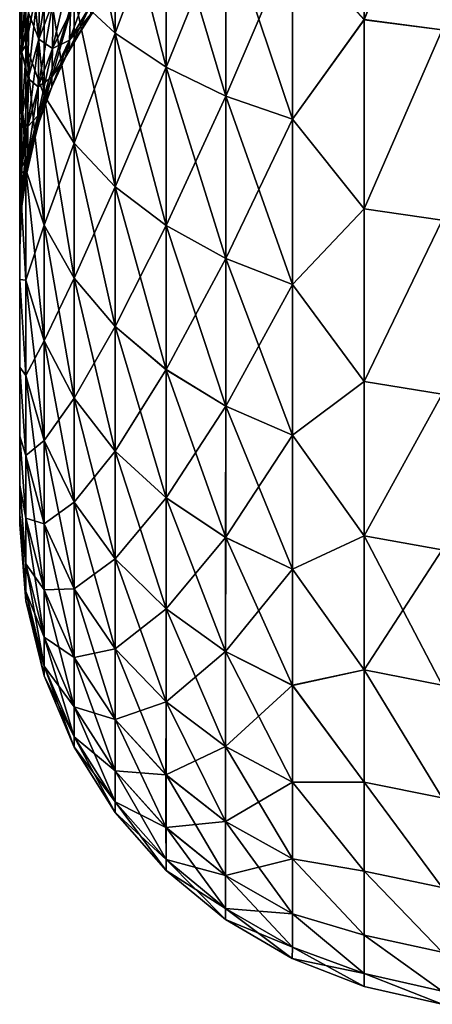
# Model space of a CAD drawing. Header units: metres. Extents: x -2 to 85, y -75 to 96.
# Tile 29 of 256: x 13.05 to 13.247, y -70.99 to -70.52. Entities that reach past the tile are written whole.
import ezdxf

# ---------------------------------------------------------------- set-up
doc = ezdxf.new("R2010")
doc.units = ezdxf.units.M
doc.layers.add('solid_20204500', color=7, linetype='CONTINUOUS')

msp = doc.modelspace()

# ---------------------------------------------------------------- linework, layer by layer
at = {"layer": 'solid_20204500'}
for points in [[(13.180093, -70.481789, 2.837395), (13.214355, -70.519615, 2.830092), (13.214346, -70.422592, 2.883661)], [(13.214346, -70.422592, 2.883661), (13.214355, -70.519615, 2.830092), (13.251474, -70.426804, 2.8911)], [(13.214343, -70.519585, -2.830107), (13.251473, -70.426804, -2.8911), (13.251466, -70.524361, -2.837182)], [(13.214355, -70.519615, 2.830092), (13.251467, -70.524361, 2.837182), (13.251474, -70.426804, 2.8911)], [(13.095547, -70.526016, -2.725551), (13.075982, -70.507668, -2.700299), (13.075972, -70.431175, -2.749971)], [(13.095534, -70.446823, -2.776989), (13.095547, -70.526016, -2.725551), (13.075972, -70.431175, -2.749971)], [(13.075978, -70.50766, 2.700294), (13.095541, -70.526016, 2.725544), (13.095529, -70.446815, 2.776983)], [(13.095529, -70.446815, 2.776983), (13.095541, -70.526016, 2.725544), (13.119823, -70.460693, 2.800948)], [(13.119846, -70.542297, -2.747949), (13.095547, -70.526016, -2.725551), (13.095534, -70.446823, -2.776989)], [(13.119833, -70.460693, -2.800955), (13.119846, -70.542297, -2.747949), (13.095534, -70.446823, -2.776989)], [(13.095541, -70.526016, 2.725544), (13.119838, -70.54229, 2.747942), (13.119823, -70.460693, 2.800948)], [(13.119823, -70.460693, 2.800948), (13.119838, -70.54229, 2.747942), (13.148247, -70.472458, 2.821267)], [(13.148272, -70.556099, -2.766938), (13.119846, -70.542297, -2.747949), (13.119833, -70.460693, -2.800955)], [(13.148258, -70.472458, -2.821274), (13.148272, -70.556099, -2.766938), (13.119833, -70.460693, -2.800955)], [(13.052909, -70.466614, -2.643816), (13.052911, -70.53186, -2.591032), (13.05, -70.472115, -2.593934)], [(13.05, -70.472115, 2.593935), (13.052911, -70.53186, 2.59103), (13.052909, -70.466614, 2.643815)], [(13.06164, -70.555824, -2.617698), (13.052911, -70.53186, -2.591032), (13.052909, -70.466614, -2.643816)], [(13.061635, -70.487701, -2.672824), (13.06164, -70.555824, -2.617698), (13.052909, -70.466614, -2.643816)], [(13.052909, -70.466614, 2.643815), (13.052911, -70.53186, 2.59103), (13.061634, -70.487694, 2.67282)], [(13.052911, -70.53186, -2.591032), (13.05, -70.536293, -2.536668), (13.05, -70.472115, -2.593934)], [(13.05, -70.486336, -0.91136), (13.05, -70.472115, -2.593934), (13.05, -70.536293, -2.536668)], [(13.05, -70.472115, 2.593935), (13.05, -70.536293, 2.536669), (13.052911, -70.53186, 2.59103)], [(13.05, -70.531212, 0.827853), (13.05, -70.536293, 2.536669), (13.05, -70.472115, 2.593935)], [(13.05, -70.531212, 0.827853), (13.05, -70.472115, 2.593935), (13.05, -70.485825, 0.912163)], [(13.119838, -70.54229, 2.747942), (13.14826, -70.556091, 2.766931), (13.148247, -70.472458, 2.821267)], [(13.148247, -70.472458, 2.821267), (13.14826, -70.556091, 2.766931), (13.180093, -70.481789, 2.837395)], [(13.148258, -70.472458, -2.821274), (13.180108, -70.481796, -2.837402), (13.18012, -70.567047, -2.782009)], [(13.148258, -70.472458, -2.821274), (13.18012, -70.567047, -2.782009), (13.148272, -70.556099, -2.766938)], [(13.054415, -70.477364, -0.841842), (13.051106, -70.495789, -0.851507), (13.051055, -70.53511, -0.768945)], [(13.054211, -70.516342, -0.761142), (13.054415, -70.477364, -0.841842), (13.051055, -70.53511, -0.768945)], [(13.066674, -70.480217, -0.74612), (13.059437, -70.497978, -0.753507), (13.059076, -70.528938, -0.671259)], [(13.06604, -70.510872, -0.665666), (13.066674, -70.480217, -0.74612), (13.059076, -70.528938, -0.671259)], [(13.14826, -70.556091, 2.766931), (13.180104, -70.567039, 2.782003), (13.180093, -70.481789, 2.837395)], [(13.180093, -70.481789, 2.837395), (13.180104, -70.567039, 2.782003), (13.214355, -70.519615, 2.830092)], [(13.18012, -70.567047, -2.782009), (13.180108, -70.481796, -2.837402), (13.214343, -70.519585, -2.830107)], [(13.051106, -70.495789, 0.851508), (13.05, -70.531212, 0.827853), (13.05, -70.485825, 0.912163)], [(13.05, -70.486336, -0.91136), (13.05, -70.536293, -2.536668), (13.05, -70.531281, -0.827715)], [(13.051106, -70.495789, -0.851507), (13.05, -70.486336, -0.91136), (13.05, -70.531281, -0.827715)], [(13.052911, -70.53186, 2.59103), (13.061638, -70.555824, 2.617694), (13.061634, -70.487694, 2.67282)], [(13.061634, -70.487694, 2.67282), (13.061638, -70.555824, 2.617694), (13.075978, -70.50766, 2.700294)], [(13.075988, -70.578522, -2.642955), (13.06164, -70.555824, -2.617698), (13.061635, -70.487701, -2.672824)], [(13.075982, -70.507668, -2.700299), (13.075988, -70.578522, -2.642955), (13.061635, -70.487701, -2.672824)], [(13.051055, -70.53511, -0.768945), (13.051106, -70.495789, -0.851507), (13.05, -70.531281, -0.827715)], [(13.051106, -70.495789, 0.851508), (13.051055, -70.53511, 0.768946), (13.05, -70.531212, 0.827853)], [(13.05421, -70.516342, 0.761142), (13.051055, -70.53511, 0.768946), (13.051106, -70.495789, 0.851508)], [(13.074873, -70.493568, -0.660309), (13.06604, -70.510872, -0.665666), (13.065585, -70.533348, -0.582637)], [(13.074173, -70.5158, -0.579036), (13.074873, -70.493568, -0.660309), (13.065585, -70.533348, -0.582637)], [(13.059437, -70.497978, -0.753507), (13.054211, -70.516342, -0.761142), (13.054049, -70.547592, -0.677032)], [(13.059076, -70.528938, -0.671259), (13.059437, -70.497978, -0.753507), (13.054049, -70.547592, -0.677032)], [(13.05421, -70.516342, 0.761142), (13.059436, -70.497978, 0.753508), (13.059075, -70.528938, 0.67126)], [(13.059075, -70.528938, 0.67126), (13.059436, -70.497978, 0.753508), (13.066039, -70.510872, 0.665667)], [(13.084498, -70.499168, -0.575622), (13.074173, -70.5158, -0.579036), (13.073765, -70.529373, -0.495977)], [(13.083921, -70.512581, -0.494259), (13.084498, -70.499168, -0.575622), (13.073765, -70.529373, -0.495977)], [(13.06604, -70.510872, -0.665666), (13.059076, -70.528938, -0.671259), (13.058818, -70.551636, -0.586392)], [(13.065585, -70.533348, -0.582637), (13.06604, -70.510872, -0.665666), (13.058818, -70.551636, -0.586392)], [(13.059075, -70.528938, 0.67126), (13.066039, -70.510872, 0.665667), (13.065584, -70.533348, 0.582638)], [(13.061638, -70.555824, 2.617694), (13.075984, -70.578522, 2.64295), (13.075978, -70.50766, 2.700294)], [(13.065584, -70.533348, 0.582638), (13.066039, -70.510872, 0.665667), (13.074171, -70.515808, 0.579037)], [(13.083921, -70.512581, -0.494259), (13.073663, -70.53389, -0.41195), (13.088215, -70.510681, -0.41195)], [(13.083776, -70.517044, 0.41195), (13.088215, -70.510681, -0.41195), (13.073663, -70.53389, -0.41195)], [(13.075978, -70.50766, 2.700294), (13.075984, -70.578522, 2.64295), (13.095541, -70.526016, 2.725544)], [(13.095553, -70.599388, -2.666167), (13.075988, -70.578522, -2.642955), (13.075982, -70.507668, -2.700299)], [(13.095547, -70.526016, -2.725551), (13.095553, -70.599388, -2.666167), (13.075982, -70.507668, -2.700299)], [(13.054211, -70.516342, -0.761142), (13.051055, -70.53511, -0.768945), (13.051015, -70.566635, -0.682929)], [(13.054049, -70.547592, -0.677032), (13.054211, -70.516342, -0.761142), (13.051015, -70.566635, -0.682929)], [(13.054049, -70.547592, 0.677033), (13.051055, -70.53511, 0.768946), (13.05421, -70.516342, 0.761142)], [(13.054049, -70.547592, 0.677033), (13.05421, -70.516342, 0.761142), (13.059075, -70.528938, 0.67126)], [(13.074173, -70.5158, -0.579036), (13.065585, -70.533348, -0.582637), (13.065319, -70.547073, -0.497786)], [(13.073765, -70.529373, -0.495977), (13.074173, -70.5158, -0.579036), (13.065319, -70.547073, -0.497786)], [(13.065584, -70.533348, 0.582638), (13.074171, -70.515808, 0.579037), (13.073762, -70.529381, 0.495977)], [(13.083921, -70.512581, -0.494259), (13.073765, -70.529373, -0.495977), (13.073663, -70.53389, -0.41195)], [(13.073762, -70.529381, 0.495977), (13.083919, -70.512589, 0.49426), (13.083776, -70.517044, 0.41195)], [(13.073762, -70.529381, 0.495977), (13.074171, -70.515808, 0.579037), (13.083919, -70.512589, 0.49426)], [(13.071806, -70.537445, 0.41195), (13.083776, -70.517044, 0.41195), (13.073663, -70.53389, -0.41195)], [(13.073762, -70.529381, 0.495977), (13.083776, -70.517044, 0.41195), (13.071806, -70.537445, 0.41195)], [(13.180104, -70.567039, 2.782003), (13.214358, -70.609871, 2.766082), (13.214355, -70.519615, 2.830092)], [(13.18012, -70.567047, -2.782009), (13.214343, -70.519585, -2.830107), (13.214342, -70.609848, -2.766092)], [(13.214342, -70.609848, -2.766092), (13.214343, -70.519585, -2.830107), (13.251466, -70.524361, -2.837182)], [(13.214355, -70.519615, 2.830092), (13.214358, -70.609871, 2.766082), (13.251467, -70.524361, 2.837182)], [(13.075984, -70.578522, 2.64295), (13.095548, -70.59938, 2.666161), (13.095541, -70.526016, 2.725544)], [(13.095541, -70.526016, 2.725544), (13.095548, -70.59938, 2.666161), (13.119838, -70.54229, 2.747942)], [(13.119854, -70.617889, -2.686755), (13.095553, -70.599388, -2.666167), (13.095547, -70.526016, -2.725551)], [(13.119846, -70.542297, -2.747949), (13.119854, -70.617889, -2.686755), (13.095547, -70.526016, -2.725551)], [(13.214342, -70.609848, -2.766092), (13.251466, -70.524361, -2.837182), (13.251463, -70.615265, -2.77268)], [(13.214358, -70.609871, 2.766082), (13.251463, -70.615265, 2.77268), (13.251467, -70.524361, 2.837182)], [(13.059076, -70.528938, -0.671259), (13.054049, -70.547592, -0.677032), (13.053933, -70.570503, -0.590264)], [(13.058818, -70.551636, -0.586392), (13.059076, -70.528938, -0.671259), (13.053933, -70.570503, -0.590264)], [(13.054049, -70.547592, 0.677033), (13.059075, -70.528938, 0.67126), (13.058817, -70.551643, 0.586392)], [(13.058817, -70.551643, 0.586392), (13.059075, -70.528938, 0.67126), (13.065584, -70.533348, 0.582638)], [(13.073765, -70.529373, -0.495977), (13.065319, -70.547073, -0.497786), (13.065251, -70.551659, -0.41195)], [(13.073765, -70.529373, -0.495977), (13.065251, -70.551659, -0.41195), (13.073663, -70.53389, -0.41195)], [(13.065318, -70.547073, 0.497787), (13.073762, -70.529381, 0.495977), (13.071806, -70.537445, 0.41195)], [(13.065318, -70.547073, 0.497787), (13.065584, -70.533348, 0.582638), (13.073762, -70.529381, 0.495977)], [(13.05, -70.567261, 0.743092), (13.05, -70.536293, 2.536669), (13.05, -70.531212, 0.827853)], [(13.051055, -70.53511, 0.768946), (13.05, -70.567261, 0.743092), (13.05, -70.531212, 0.827853)], [(13.05, -70.531281, -0.827715), (13.05, -70.536293, -2.536668), (13.05, -70.567123, -0.743488)], [(13.051055, -70.53511, -0.768945), (13.05, -70.531281, -0.827715), (13.05, -70.567123, -0.743488)], [(13.052911, -70.53186, -2.591032), (13.05291, -70.591148, -2.531722), (13.05, -70.536293, -2.536668)], [(13.05, -70.536293, 2.536669), (13.052909, -70.591148, 2.53172), (13.052911, -70.53186, 2.59103)], [(13.051015, -70.566635, -0.682929), (13.051055, -70.53511, -0.768945), (13.05, -70.567123, -0.743488)], [(13.051055, -70.53511, 0.768946), (13.051015, -70.566635, 0.682929), (13.05, -70.567261, 0.743092)], [(13.054049, -70.547592, 0.677033), (13.051015, -70.566635, 0.682929), (13.051055, -70.53511, 0.768946)], [(13.052911, -70.53186, 2.59103), (13.052909, -70.591148, 2.53172), (13.061638, -70.555824, 2.617694)], [(13.061637, -70.617752, -2.555751), (13.05291, -70.591148, -2.531722), (13.052911, -70.53186, -2.591032)], [(13.06164, -70.555824, -2.617698), (13.061637, -70.617752, -2.555751), (13.052911, -70.53186, -2.591032)], [(13.065585, -70.533348, -0.582637), (13.058818, -70.551636, -0.586392), (13.058665, -70.565514, -0.499672)], [(13.065319, -70.547073, -0.497786), (13.065585, -70.533348, -0.582637), (13.058665, -70.565514, -0.499672)], [(13.058817, -70.551643, 0.586392), (13.065584, -70.533348, 0.582638), (13.065318, -70.547073, 0.497787)], [(13.071806, -70.537445, 0.41195), (13.073663, -70.53389, -0.41195), (13.065251, -70.551659, -0.41195)], [(13.05291, -70.591148, -2.531722), (13.05, -70.593628, -2.472528), (13.05, -70.536293, -2.536668)], [(13.05, -70.567123, -0.743488), (13.05, -70.536293, -2.536668), (13.05, -70.593628, -2.472528)], [(13.05, -70.536293, 2.536669), (13.05, -70.593628, 2.472529), (13.052909, -70.591148, 2.53172)], [(13.05, -70.567261, 0.743092), (13.05, -70.593628, 2.472529), (13.05, -70.536293, 2.536669)], [(13.06525, -70.551659, 0.41195), (13.071806, -70.537445, 0.41195), (13.065251, -70.551659, -0.41195)], [(13.06525, -70.551659, 0.41195), (13.065318, -70.547073, 0.497787), (13.071806, -70.537445, 0.41195)], [(13.095548, -70.59938, 2.666161), (13.119845, -70.617882, 2.686749), (13.119838, -70.54229, 2.747942)], [(13.119838, -70.54229, 2.747942), (13.119845, -70.617882, 2.686749), (13.14826, -70.556091, 2.766931)], [(13.14828, -70.633575, -2.70421), (13.119854, -70.617889, -2.686755), (13.119846, -70.542297, -2.747949)], [(13.148272, -70.556099, -2.766938), (13.14828, -70.633575, -2.70421), (13.119846, -70.542297, -2.747949)], [(13.054049, -70.547592, -0.677032), (13.051015, -70.566635, -0.682929), (13.050985, -70.58976, -0.594217)], [(13.053933, -70.570503, -0.590264), (13.054049, -70.547592, -0.677032), (13.050985, -70.58976, -0.594217)], [(13.053933, -70.570503, 0.590265), (13.051015, -70.566635, 0.682929), (13.054049, -70.547592, 0.677033)], [(13.053933, -70.570503, 0.590265), (13.054049, -70.547592, 0.677033), (13.058817, -70.551643, 0.586392)], [(13.058664, -70.565514, 0.499672), (13.065318, -70.547073, 0.497787), (13.06525, -70.551659, 0.41195)], [(13.058664, -70.565514, 0.499672), (13.058817, -70.551643, 0.586392), (13.065318, -70.547073, 0.497787)], [(13.065319, -70.547073, -0.497786), (13.058665, -70.565514, -0.499672), (13.059784, -70.566475, -0.41195)], [(13.065251, -70.551659, -0.41195), (13.065319, -70.547073, -0.497786), (13.059784, -70.566475, -0.41195)], [(13.058818, -70.551636, -0.586392), (13.053933, -70.570503, -0.590264), (13.053864, -70.584518, -0.501615)], [(13.058665, -70.565514, -0.499672), (13.058818, -70.551636, -0.586392), (13.053864, -70.584518, -0.501615)], [(13.053933, -70.570503, 0.590265), (13.058817, -70.551643, 0.586392), (13.058664, -70.565514, 0.499672)], [(13.058623, -70.570168, 0.41195), (13.06525, -70.551659, 0.41195), (13.059784, -70.566475, -0.41195)], [(13.058664, -70.565514, 0.499672), (13.06525, -70.551659, 0.41195), (13.058623, -70.570168, 0.41195)], [(13.06525, -70.551659, 0.41195), (13.065251, -70.551659, -0.41195), (13.059784, -70.566475, -0.41195)], [(13.052909, -70.591148, 2.53172), (13.061636, -70.617752, 2.555748), (13.061638, -70.555824, 2.617694)], [(13.061638, -70.555824, 2.617694), (13.061636, -70.617752, 2.555748), (13.075984, -70.578522, 2.64295)], [(13.075985, -70.642952, -2.578509), (13.061637, -70.617752, -2.555751), (13.06164, -70.555824, -2.617698)], [(13.075988, -70.578522, -2.642955), (13.075985, -70.642952, -2.578509), (13.06164, -70.555824, -2.617698)], [(13.119845, -70.617882, 2.686749), (13.148268, -70.633568, 2.704203), (13.14826, -70.556091, 2.766931)], [(13.14826, -70.556091, 2.766931), (13.148268, -70.633568, 2.704203), (13.180104, -70.567039, 2.782003)], [(13.148272, -70.556099, -2.766938), (13.18012, -70.567047, -2.782009), (13.180127, -70.646027, -2.718062)], [(13.148272, -70.556099, -2.766938), (13.180127, -70.646027, -2.718062), (13.14828, -70.633575, -2.70421)], [(13.051015, -70.566635, -0.682929), (13.05, -70.567123, -0.743488), (13.05, -70.59446, -0.659559)], [(13.050985, -70.58976, -0.594217), (13.051015, -70.566635, -0.682929), (13.05, -70.59446, -0.659559)], [(13.051015, -70.566635, 0.682929), (13.05, -70.594658, 0.658867), (13.05, -70.567261, 0.743092)], [(13.051015, -70.566635, 0.682929), (13.050985, -70.58976, 0.594217), (13.05, -70.594658, 0.658867)], [(13.05, -70.567123, -0.743488), (13.05, -70.593628, -2.472528), (13.05, -70.59446, -0.659559)], [(13.05, -70.594658, 0.658867), (13.05, -70.593628, 2.472529), (13.05, -70.567261, 0.743092)], [(13.053933, -70.570503, 0.590265), (13.050985, -70.58976, 0.594217), (13.051015, -70.566635, 0.682929)], [(13.058665, -70.565514, -0.499672), (13.053864, -70.584518, -0.501615), (13.053845, -70.589233, -0.41195)], [(13.058665, -70.565514, -0.499672), (13.053845, -70.589233, -0.41195), (13.059784, -70.566475, -0.41195)], [(13.058623, -70.570168, 0.41195), (13.059784, -70.566475, -0.41195), (13.053845, -70.589233, -0.41195)], [(13.053864, -70.584518, 0.501616), (13.058664, -70.565514, 0.499672), (13.058623, -70.570168, 0.41195)], [(13.053864, -70.584518, 0.501616), (13.053933, -70.570503, 0.590265), (13.058664, -70.565514, 0.499672)], [(13.148268, -70.633568, 2.704203), (13.180112, -70.646019, 2.718056), (13.180104, -70.567039, 2.782003)], [(13.180104, -70.567039, 2.782003), (13.180112, -70.646019, 2.718056), (13.214358, -70.609871, 2.766082)], [(13.180127, -70.646027, -2.718062), (13.18012, -70.567047, -2.782009), (13.214342, -70.609848, -2.766092)], [(13.053933, -70.570503, -0.590264), (13.050985, -70.58976, -0.594217), (13.050968, -70.603912, -0.503598)], [(13.053864, -70.584518, -0.501615), (13.053933, -70.570503, -0.590264), (13.050968, -70.603912, -0.503598)], [(13.053864, -70.584518, 0.501616), (13.050985, -70.58976, 0.594217), (13.053933, -70.570503, 0.590265)], [(13.052458, -70.597008, 0.41195), (13.058623, -70.570168, 0.41195), (13.053845, -70.589233, -0.41195)], [(13.053864, -70.584518, 0.501616), (13.058623, -70.570168, 0.41195), (13.052458, -70.597008, 0.41195)], [(13.061636, -70.617752, 2.555748), (13.075981, -70.642944, 2.578505), (13.075984, -70.578522, 2.64295)], [(13.075984, -70.578522, 2.64295), (13.075981, -70.642944, 2.578505), (13.095548, -70.59938, 2.666161)], [(13.095551, -70.666107, -2.599426), (13.075985, -70.642952, -2.578509), (13.075988, -70.578522, -2.642955)], [(13.095553, -70.599388, -2.666167), (13.095551, -70.666107, -2.599426), (13.075988, -70.578522, -2.642955)], [(13.053864, -70.584518, -0.501615), (13.050968, -70.603912, -0.503598), (13.050961, -70.608673, -0.41195)], [(13.053864, -70.584518, -0.501615), (13.050961, -70.608673, -0.41195), (13.053845, -70.589233, -0.41195)], [(13.053864, -70.584518, 0.501616), (13.050967, -70.603912, 0.503598), (13.050985, -70.58976, 0.594217)], [(13.053864, -70.584518, 0.501616), (13.052458, -70.597008, 0.41195), (13.050967, -70.603912, 0.503598)], [(13.050985, -70.58976, -0.594217), (13.05, -70.59446, -0.659559), (13.05, -70.613426, -0.576044)], [(13.050968, -70.603912, -0.503598), (13.050985, -70.58976, -0.594217), (13.05, -70.613426, -0.576044)], [(13.050985, -70.58976, 0.594217), (13.05, -70.613548, 0.575306), (13.05, -70.594658, 0.658867)], [(13.050985, -70.58976, 0.594217), (13.050967, -70.603912, 0.503598), (13.05, -70.613548, 0.575306)], [(13.05291, -70.591148, -2.531722), (13.052905, -70.64386, -2.46652), (13.05, -70.593628, -2.472528)], [(13.05, -70.593628, 2.472529), (13.052905, -70.64386, 2.466519), (13.052909, -70.591148, 2.53172)], [(13.052458, -70.597008, 0.41195), (13.053845, -70.589233, -0.41195), (13.050961, -70.608673, -0.41195)], [(13.061628, -70.672829, -2.487641), (13.052905, -70.64386, -2.46652), (13.05291, -70.591148, -2.531722)], [(13.052909, -70.591148, 2.53172), (13.052905, -70.64386, 2.466519), (13.061636, -70.617752, 2.555748)], [(13.061637, -70.617752, -2.555751), (13.061628, -70.672829, -2.487641), (13.05291, -70.591148, -2.531722)], [(13.052905, -70.64386, -2.46652), (13.05, -70.643669, -2.401901), (13.05, -70.593628, -2.472528)], [(13.05, -70.59446, -0.659559), (13.05, -70.593628, -2.472528), (13.05, -70.643669, -2.401901)], [(13.05, -70.593628, 2.472529), (13.05, -70.643669, 2.401902), (13.052905, -70.64386, 2.466519)], [(13.05, -70.628258, 0.41195), (13.05, -70.643669, 2.401902), (13.05, -70.593628, 2.472529)], [(13.05, -70.613548, 0.575306), (13.05, -70.593628, 2.472529), (13.05, -70.594658, 0.658867)], [(13.05, -70.624802, 0.493036), (13.05, -70.593628, 2.472529), (13.05, -70.613548, 0.575306)], [(13.05, -70.628258, 0.41195), (13.05, -70.593628, 2.472529), (13.05, -70.624802, 0.493036)], [(13.05, -70.59446, -0.659559), (13.05, -70.643669, -2.401901), (13.05, -70.613426, -0.576044)], [(13.052458, -70.597008, 0.41195), (13.050961, -70.608673, -0.41195), (13.050961, -70.608673, 0.41195)], [(13.052458, -70.597008, 0.41195), (13.050961, -70.608673, 0.41195), (13.050967, -70.603912, 0.503598)], [(13.075981, -70.642944, 2.578505), (13.095545, -70.6661, 2.599421), (13.095548, -70.59938, 2.666161)], [(13.095548, -70.59938, 2.666161), (13.095545, -70.6661, 2.599421), (13.119845, -70.617882, 2.686749)], [(13.119851, -70.686646, -2.617978), (13.095551, -70.666107, -2.599426), (13.095553, -70.599388, -2.666167)], [(13.119854, -70.617889, -2.686755), (13.119851, -70.686646, -2.617978), (13.095553, -70.599388, -2.666167)], [(13.050968, -70.603912, -0.503598), (13.05, -70.624725, -0.493541), (13.05, -70.628258, -0.41195)], [(13.050961, -70.608673, -0.41195), (13.050968, -70.603912, -0.503598), (13.05, -70.628258, -0.41195)], [(13.050968, -70.603912, -0.503598), (13.05, -70.613426, -0.576044), (13.05, -70.624725, -0.493541)], [(13.050967, -70.603912, 0.503598), (13.05, -70.624802, 0.493036), (13.05, -70.613548, 0.575306)], [(13.050967, -70.603912, 0.503598), (13.050961, -70.608673, 0.41195), (13.05, -70.624802, 0.493036)], [(13.050961, -70.608673, 0.41195), (13.050961, -70.608673, -0.41195), (13.05, -70.628258, -0.41195)], [(13.050961, -70.608673, 0.41195), (13.05, -70.628258, -0.41195), (13.05, -70.628258, 0.41195)], [(13.050961, -70.608673, 0.41195), (13.05, -70.628258, 0.41195), (13.05, -70.624802, 0.493036)], [(13.180112, -70.646019, 2.718056), (13.214362, -70.692268, 2.692465), (13.214358, -70.609871, 2.766082)], [(13.180127, -70.646027, -2.718062), (13.214342, -70.609848, -2.766092), (13.214345, -70.692253, -2.692471)], [(13.214345, -70.692253, -2.692471), (13.214342, -70.609848, -2.766092), (13.251463, -70.615265, -2.77268)], [(13.214358, -70.609871, 2.766082), (13.214362, -70.692268, 2.692465), (13.251463, -70.615265, 2.77268)], [(13.05, -70.613426, -0.576044), (13.05, -70.643669, -2.401901), (13.05, -70.624725, -0.493541)], [(13.214345, -70.692253, -2.692471), (13.251463, -70.615265, -2.77268), (13.251463, -70.69838, -2.698406)], [(13.214362, -70.692268, 2.692465), (13.251464, -70.69838, 2.698406), (13.251463, -70.615265, 2.77268)], [(13.052905, -70.64386, 2.466519), (13.061627, -70.672821, 2.487638), (13.061636, -70.617752, 2.555748)], [(13.061636, -70.617752, 2.555748), (13.061627, -70.672821, 2.487638), (13.075981, -70.642944, 2.578505)], [(13.075973, -70.700264, -2.507646), (13.061628, -70.672829, -2.487641), (13.061637, -70.617752, -2.555751)], [(13.075985, -70.642952, -2.578509), (13.075973, -70.700264, -2.507646), (13.061637, -70.617752, -2.555751)], [(13.095545, -70.6661, 2.599421), (13.119843, -70.686638, 2.617972), (13.119845, -70.617882, 2.686749)], [(13.119845, -70.617882, 2.686749), (13.119843, -70.686638, 2.617972), (13.148268, -70.633568, 2.704203)], [(13.148278, -70.704063, -2.633705), (13.119851, -70.686646, -2.617978), (13.119854, -70.617889, -2.686755)], [(13.14828, -70.633575, -2.70421), (13.148278, -70.704063, -2.633705), (13.119854, -70.617889, -2.686755)], [(13.05, -70.624725, -0.493541), (13.05, -70.643669, -2.401901), (13.05, -70.628258, -0.41195)], [(13.05, -70.628258, 0.41195), (13.05, -70.628258, -0.41195), (13.05, -70.643669, -2.401901)], [(13.05, -70.628258, 0.41195), (13.05, -70.643669, -2.401901), (13.05, -70.643669, 2.401902)], [(13.119843, -70.686638, 2.617972), (13.148266, -70.704056, 2.633699), (13.148268, -70.633568, 2.704203)], [(13.148268, -70.633568, 2.704203), (13.148266, -70.704056, 2.633699), (13.180112, -70.646019, 2.718056)], [(13.14828, -70.633575, -2.70421), (13.180126, -70.71788, -2.646187), (13.148278, -70.704063, -2.633705)], [(13.14828, -70.633575, -2.70421), (13.180127, -70.646027, -2.718062), (13.180126, -70.71788, -2.646187)], [(13.061627, -70.672821, 2.487638), (13.07597, -70.700256, 2.507642), (13.075981, -70.642944, 2.578505)], [(13.075981, -70.642944, 2.578505), (13.07597, -70.700256, 2.507642), (13.095545, -70.6661, 2.599421)], [(13.095537, -70.725479, -2.526032), (13.075973, -70.700264, -2.507646), (13.075985, -70.642952, -2.578509)], [(13.095551, -70.666107, -2.599426), (13.095537, -70.725479, -2.526032), (13.075985, -70.642952, -2.578509)], [(13.052899, -70.689491, -2.396157), (13.05, -70.685379, -2.326023), (13.05, -70.643669, -2.401901)], [(13.05, -70.643669, 2.401902), (13.05, -70.643669, -2.401901), (13.05, -70.685379, -2.326023)], [(13.052905, -70.64386, -2.46652), (13.052899, -70.689491, -2.396157), (13.05, -70.643669, -2.401901)], [(13.05, -70.643669, 2.401902), (13.05, -70.685379, -2.326023), (13.05, -70.685379, 2.326025)], [(13.05, -70.643669, 2.401902), (13.052898, -70.689491, 2.396156), (13.052905, -70.64386, 2.466519)], [(13.05, -70.643669, 2.401902), (13.05, -70.685379, 2.326025), (13.052898, -70.689491, 2.396156)], [(13.052905, -70.64386, 2.466519), (13.052898, -70.689491, 2.396156), (13.061627, -70.672821, 2.487638)], [(13.061618, -70.720512, -2.414132), (13.052899, -70.689491, -2.396157), (13.052905, -70.64386, -2.46652)], [(13.061628, -70.672829, -2.487641), (13.061618, -70.720512, -2.414132), (13.052905, -70.64386, -2.46652)], [(13.148266, -70.704056, 2.633699), (13.180111, -70.717873, 2.646182), (13.180112, -70.646019, 2.718056)], [(13.180112, -70.646019, 2.718056), (13.180111, -70.717873, 2.646182), (13.214362, -70.692268, 2.692465)], [(13.180126, -70.71788, -2.646187), (13.180127, -70.646027, -2.718062), (13.214345, -70.692253, -2.692471)], [(13.07597, -70.700256, 2.507642), (13.095531, -70.725471, 2.526028), (13.095545, -70.6661, 2.599421)], [(13.095545, -70.6661, 2.599421), (13.095531, -70.725471, 2.526028), (13.119843, -70.686638, 2.617972)], [(13.119838, -70.747849, -2.542341), (13.095537, -70.725479, -2.526032), (13.095551, -70.666107, -2.599426)], [(13.119851, -70.686646, -2.617978), (13.119838, -70.747849, -2.542341), (13.095551, -70.666107, -2.599426)], [(13.052898, -70.689491, 2.396156), (13.061616, -70.720512, 2.41413), (13.061627, -70.672821, 2.487638)], [(13.061627, -70.672821, 2.487638), (13.061616, -70.720512, 2.41413), (13.07597, -70.700256, 2.507642)], [(13.075958, -70.749901, -2.431159), (13.061618, -70.720512, -2.414132), (13.061628, -70.672829, -2.487641)], [(13.075973, -70.700264, -2.507646), (13.075958, -70.749901, -2.431159), (13.061628, -70.672829, -2.487641)], [(13.052895, -70.727554, -2.321368), (13.05, -70.718323, -2.245911), (13.05, -70.685379, -2.326023)], [(13.05, -70.685379, 2.326025), (13.05, -70.685379, -2.326023), (13.05, -70.718323, -2.245911)], [(13.052899, -70.689491, -2.396157), (13.052895, -70.727554, -2.321368), (13.05, -70.685379, -2.326023)], [(13.05, -70.685379, 2.326025), (13.05, -70.718323, -2.245911), (13.05, -70.718323, 2.245913)], [(13.05, -70.685379, 2.326025), (13.052895, -70.727554, 2.321366), (13.052898, -70.689491, 2.396156)], [(13.05, -70.685379, 2.326025), (13.05, -70.718323, 2.245913), (13.052895, -70.727554, 2.321366)], [(13.061609, -70.7603, -2.335993), (13.052895, -70.727554, -2.321368), (13.052899, -70.689491, -2.396157)], [(13.052898, -70.689491, 2.396156), (13.052895, -70.727554, 2.321366), (13.061616, -70.720512, 2.41413)], [(13.061618, -70.720512, -2.414132), (13.061609, -70.7603, -2.335993), (13.052899, -70.689491, -2.396157)], [(13.095531, -70.725471, 2.526028), (13.119829, -70.747841, 2.542336), (13.119843, -70.686638, 2.617972)], [(13.119843, -70.686638, 2.617972), (13.119829, -70.747841, 2.542336), (13.148266, -70.704056, 2.633699)], [(13.148266, -70.766808, -2.556166), (13.119838, -70.747849, -2.542341), (13.119851, -70.686646, -2.617978)], [(13.148278, -70.704063, -2.633705), (13.148266, -70.766808, -2.556166), (13.119851, -70.686646, -2.617978)], [(13.180111, -70.717873, 2.646182), (13.214354, -70.765907, 2.610081), (13.214362, -70.692268, 2.692465)], [(13.180126, -70.71788, -2.646187), (13.214345, -70.692253, -2.692471), (13.21434, -70.7659, -2.610085)], [(13.21434, -70.7659, -2.610085), (13.214345, -70.692253, -2.692471), (13.251463, -70.69838, -2.698406)], [(13.214362, -70.692268, 2.692465), (13.214354, -70.765907, 2.610081), (13.251464, -70.69838, 2.698406)], [(13.21434, -70.7659, -2.610085), (13.251463, -70.69838, -2.698406), (13.251468, -70.772652, -2.615294)], [(13.214354, -70.765907, 2.610081), (13.251468, -70.772652, 2.615294), (13.251464, -70.69838, 2.698406)], [(13.061616, -70.720512, 2.41413), (13.075954, -70.749893, 2.431156), (13.07597, -70.700256, 2.507642)], [(13.07597, -70.700256, 2.507642), (13.075954, -70.749893, 2.431156), (13.095531, -70.725471, 2.526028)], [(13.09552, -70.776909, -2.446809), (13.075958, -70.749901, -2.431159), (13.075973, -70.700264, -2.507646)], [(13.095537, -70.725479, -2.526032), (13.09552, -70.776909, -2.446809), (13.075973, -70.700264, -2.507646)], [(13.119829, -70.747841, 2.542336), (13.148253, -70.7668, 2.556162), (13.148266, -70.704056, 2.633699)], [(13.148266, -70.704056, 2.633699), (13.148253, -70.7668, 2.556162), (13.180111, -70.717873, 2.646182)], [(13.148278, -70.704063, -2.633705), (13.180118, -70.78186, -2.56714), (13.148266, -70.766808, -2.556166)], [(13.148278, -70.704063, -2.633705), (13.180126, -70.71788, -2.646187), (13.180118, -70.78186, -2.56714)], [(13.052894, -70.757576, -2.242909), (13.05, -70.741837, -2.162901), (13.05, -70.718323, -2.245911)], [(13.05, -70.718323, 2.245913), (13.05, -70.718323, -2.245911), (13.05, -70.741837, -2.162901)], [(13.052895, -70.727554, -2.321368), (13.052894, -70.757576, -2.242909), (13.05, -70.718323, -2.245911)], [(13.05, -70.718323, 2.245913), (13.05, -70.741837, -2.162901), (13.05, -70.741837, 2.162902)], [(13.05, -70.718323, 2.245913), (13.052894, -70.757576, 2.242909), (13.052895, -70.727554, 2.321366)], [(13.05, -70.718323, 2.245913), (13.05, -70.741837, 2.162902), (13.052894, -70.757576, 2.242909)], [(13.148253, -70.7668, 2.556162), (13.180102, -70.781853, 2.567136), (13.180111, -70.717873, 2.646182)], [(13.180111, -70.717873, 2.646182), (13.180102, -70.781853, 2.567136), (13.214354, -70.765907, 2.610081)], [(13.180118, -70.78186, -2.56714), (13.180126, -70.71788, -2.646187), (13.21434, -70.7659, -2.610085)], [(13.052895, -70.727554, 2.321366), (13.061607, -70.760292, 2.335991), (13.061616, -70.720512, 2.41413)], [(13.061616, -70.720512, 2.41413), (13.061607, -70.760292, 2.335991), (13.075954, -70.749893, 2.431156)], [(13.075946, -70.791313, -2.349849), (13.061609, -70.7603, -2.335993), (13.061618, -70.720512, -2.414132)], [(13.075958, -70.749901, -2.431159), (13.075946, -70.791313, -2.349849), (13.061618, -70.720512, -2.414132)], [(13.061606, -70.791672, -2.254017), (13.052894, -70.757576, -2.242909), (13.052895, -70.727554, -2.321368)], [(13.052895, -70.727554, 2.321366), (13.052894, -70.757576, 2.242909), (13.061607, -70.760292, 2.335991)], [(13.061609, -70.7603, -2.335993), (13.061606, -70.791672, -2.254017), (13.052895, -70.727554, -2.321368)], [(13.075954, -70.749893, 2.431156), (13.095513, -70.776901, 2.446805), (13.095531, -70.725471, 2.526028)], [(13.095531, -70.725471, 2.526028), (13.095513, -70.776901, 2.446805), (13.119829, -70.747841, 2.542336)], [(13.11982, -70.800873, -2.460691), (13.09552, -70.776909, -2.446809), (13.095537, -70.725479, -2.526032)], [(13.119838, -70.747849, -2.542341), (13.11982, -70.800873, -2.460691), (13.095537, -70.725479, -2.526032)], [(13.052896, -70.779274, -2.16174), (13.05, -70.75592, -2.079246), (13.05, -70.741837, -2.162901)], [(13.05, -70.741837, 2.162902), (13.05, -70.741837, -2.162901), (13.05, -70.75592, -2.079246)], [(13.052894, -70.757576, -2.242909), (13.052896, -70.779274, -2.16174), (13.05, -70.741837, -2.162901)], [(13.05, -70.741837, 2.162902), (13.05, -70.75592, -2.079246), (13.05, -70.75592, 2.079246)], [(13.05, -70.741837, 2.162902), (13.052896, -70.779266, 2.16174), (13.052894, -70.757576, 2.242909)], [(13.05, -70.741837, 2.162902), (13.05, -70.75592, 2.079246), (13.052896, -70.779266, 2.16174)], [(13.061607, -70.760292, 2.335991), (13.075942, -70.791306, 2.349846), (13.075954, -70.749893, 2.431156)], [(13.075954, -70.749893, 2.431156), (13.075942, -70.791306, 2.349846), (13.095513, -70.776901, 2.446805)], [(13.095505, -70.819824, -2.362584), (13.075946, -70.791313, -2.349849), (13.075958, -70.749901, -2.431159)], [(13.09552, -70.776909, -2.446809), (13.095505, -70.819824, -2.362584), (13.075958, -70.749901, -2.431159)], [(13.095513, -70.776901, 2.446805), (13.119811, -70.800865, 2.460687), (13.119829, -70.747841, 2.542336)], [(13.119829, -70.747841, 2.542336), (13.119811, -70.800865, 2.460687), (13.148253, -70.7668, 2.556162)], [(13.14825, -70.82119, -2.472461), (13.11982, -70.800873, -2.460691), (13.119838, -70.747849, -2.542341)], [(13.148266, -70.766808, -2.556166), (13.14825, -70.82119, -2.472461), (13.119838, -70.747849, -2.542341)], [(13.052899, -70.796974, -1.995504), (13.05, -70.760574, -1.995272), (13.05, -70.75592, -2.079246)], [(13.05, -70.75592, 2.079246), (13.05, -70.75592, -2.079246), (13.05, -70.760574, -1.995272)], [(13.052902, -70.792458, -2.078918), (13.052899, -70.796974, -1.995504), (13.05, -70.75592, -2.079246)], [(13.052896, -70.779274, -2.16174), (13.052902, -70.792458, -2.078918), (13.05, -70.75592, -2.079246)], [(13.05, -70.75592, 2.079246), (13.05, -70.760574, -1.995272), (13.05, -70.760574, 1.995272)], [(13.05, -70.75592, 2.079246), (13.052901, -70.792458, 2.078918), (13.052896, -70.779266, 2.16174)], [(13.05, -70.75592, 2.079246), (13.05, -70.760574, 1.995272), (13.052901, -70.792458, 2.078918)], [(13.05, -70.760574, 1.995272), (13.05, -70.760574, -1.995272), (13.052899, -70.796974, -1.995504)], [(13.05, -70.760574, 1.995272), (13.052899, -70.796974, -1.995504), (13.052898, -70.796974, 1.995504)], [(13.05, -70.760574, 1.995272), (13.052898, -70.796974, 1.995504), (13.052901, -70.792458, 2.078918)], [(13.061611, -70.814339, -2.169204), (13.052896, -70.779274, -2.16174), (13.052894, -70.757576, -2.242909)], [(13.061606, -70.791672, -2.254017), (13.061611, -70.814339, -2.169204), (13.052894, -70.757576, -2.242909)], [(13.052894, -70.757576, 2.242909), (13.061605, -70.791664, 2.254015), (13.061607, -70.760292, 2.335991)], [(13.052894, -70.757576, 2.242909), (13.052896, -70.779266, 2.16174), (13.061605, -70.791664, 2.254015)], [(13.061607, -70.760292, 2.335991), (13.061605, -70.791664, 2.254015), (13.075942, -70.791306, 2.349846)], [(13.075942, -70.823967, -2.264539), (13.061606, -70.791672, -2.254017), (13.061609, -70.7603, -2.335993)], [(13.075946, -70.791313, -2.349849), (13.075942, -70.823967, -2.264539), (13.061609, -70.7603, -2.335993)], [(13.119811, -70.800865, 2.460687), (13.148237, -70.821182, 2.472457), (13.148253, -70.7668, 2.556162)], [(13.148253, -70.7668, 2.556162), (13.148237, -70.821182, 2.472457), (13.180102, -70.781853, 2.567136)], [(13.148266, -70.766808, -2.556166), (13.180105, -70.837311, -2.481803), (13.14825, -70.82119, -2.472461)], [(13.148266, -70.766808, -2.556166), (13.180118, -70.78186, -2.56714), (13.180105, -70.837311, -2.481803)], [(13.180102, -70.781853, 2.567136), (13.214349, -70.829941, 2.519841), (13.214354, -70.765907, 2.610081)], [(13.180118, -70.78186, -2.56714), (13.21434, -70.7659, -2.610085), (13.214342, -70.829941, -2.51984)], [(13.21434, -70.7659, -2.610085), (13.251468, -70.772652, -2.615294), (13.251477, -70.837158, -2.524389)], [(13.214342, -70.829941, -2.51984), (13.21434, -70.7659, -2.610085), (13.251477, -70.837158, -2.524389)], [(13.214354, -70.765907, 2.610081), (13.214349, -70.829941, 2.519841), (13.251468, -70.772652, 2.615294)], [(13.214349, -70.829941, 2.519841), (13.251477, -70.837158, 2.524389), (13.251468, -70.772652, 2.615294)], [(13.052896, -70.779266, 2.16174), (13.061609, -70.814331, 2.169203), (13.061605, -70.791664, 2.254015)], [(13.052896, -70.779266, 2.16174), (13.052901, -70.792458, 2.078918), (13.061609, -70.814331, 2.169203)], [(13.061621, -70.82811, -2.082663), (13.052902, -70.792458, -2.078918), (13.052896, -70.779274, -2.16174)], [(13.061611, -70.814339, -2.169204), (13.061621, -70.82811, -2.082663), (13.052896, -70.779274, -2.16174)], [(13.075942, -70.791306, 2.349846), (13.095499, -70.819817, 2.362581), (13.095513, -70.776901, 2.446805)], [(13.095513, -70.776901, 2.446805), (13.095499, -70.819817, 2.362581), (13.119811, -70.800865, 2.460687)], [(13.119803, -70.845116, -2.373882), (13.095505, -70.819824, -2.362584), (13.09552, -70.776909, -2.446809)], [(13.11982, -70.800873, -2.460691), (13.119803, -70.845116, -2.373882), (13.09552, -70.776909, -2.446809)], [(13.148237, -70.821182, 2.472457), (13.18009, -70.837303, 2.4818), (13.180102, -70.781853, 2.567136)], [(13.180102, -70.781853, 2.567136), (13.18009, -70.837303, 2.4818), (13.214349, -70.829941, 2.519841)], [(13.180105, -70.837311, -2.481803), (13.180118, -70.78186, -2.56714), (13.214342, -70.829941, -2.51984)], [(13.052901, -70.792458, 2.078918), (13.052898, -70.796974, 1.995504), (13.061619, -70.828102, 2.082663)], [(13.061629, -70.832779, -1.995504), (13.052899, -70.796974, -1.995504), (13.052902, -70.792458, -2.078918)], [(13.052901, -70.792458, 2.078918), (13.061619, -70.828102, 2.082663), (13.061609, -70.814331, 2.169203)], [(13.061621, -70.82811, -2.082663), (13.061629, -70.832779, -1.995504), (13.052902, -70.792458, -2.078918)], [(13.061605, -70.791664, 2.254015), (13.075938, -70.823959, 2.264537), (13.075942, -70.791306, 2.349846)], [(13.061605, -70.791664, 2.254015), (13.061609, -70.814331, 2.169203), (13.075938, -70.823959, 2.264537)], [(13.075947, -70.847557, -2.176274), (13.061611, -70.814339, -2.169204), (13.061606, -70.791672, -2.254017)], [(13.075942, -70.823967, -2.264539), (13.075947, -70.847557, -2.176274), (13.061606, -70.791672, -2.254017)], [(13.075942, -70.791306, 2.349846), (13.075938, -70.823959, 2.264537), (13.095499, -70.819817, 2.362581)], [(13.0955, -70.853661, -2.274211), (13.075942, -70.823967, -2.264539), (13.075946, -70.791313, -2.349849)], [(13.095505, -70.819824, -2.362584), (13.0955, -70.853661, -2.274211), (13.075946, -70.791313, -2.349849)], [(13.052898, -70.796974, 1.995504), (13.052899, -70.796974, -1.995504), (13.061627, -70.832779, 1.995504)], [(13.052898, -70.796974, 1.995504), (13.061627, -70.832779, 1.995504), (13.061619, -70.828102, 2.082663)], [(13.061627, -70.832779, 1.995504), (13.052899, -70.796974, -1.995504), (13.061629, -70.832779, -1.995504)], [(13.095499, -70.819817, 2.362581), (13.119795, -70.845108, 2.373878), (13.119811, -70.800865, 2.460687)], [(13.119811, -70.800865, 2.460687), (13.119795, -70.845108, 2.373878), (13.148237, -70.821182, 2.472457)], [(13.148234, -70.866562, -2.383461), (13.119803, -70.845116, -2.373882), (13.11982, -70.800873, -2.460691)], [(13.14825, -70.82119, -2.472461), (13.148234, -70.866562, -2.383461), (13.11982, -70.800873, -2.460691)], [(13.061609, -70.814331, 2.169203), (13.075944, -70.847549, 2.176273), (13.075938, -70.823959, 2.264537)], [(13.061609, -70.814331, 2.169203), (13.061619, -70.828102, 2.082663), (13.075944, -70.847549, 2.176273)], [(13.075958, -70.861877, -2.08621), (13.061621, -70.82811, -2.082663), (13.061611, -70.814339, -2.169204)], [(13.075947, -70.847557, -2.176274), (13.075958, -70.861877, -2.08621), (13.061611, -70.814339, -2.169204)], [(13.075938, -70.823959, 2.264537), (13.095494, -70.853653, 2.274209), (13.095499, -70.819817, 2.362581)], [(13.095499, -70.819817, 2.362581), (13.095494, -70.853653, 2.274209), (13.119795, -70.845108, 2.373878)], [(13.119797, -70.879997, -2.282792), (13.0955, -70.853661, -2.274211), (13.095505, -70.819824, -2.362584)], [(13.119803, -70.845116, -2.373882), (13.119797, -70.879997, -2.282792), (13.095505, -70.819824, -2.362584)], [(13.119795, -70.845108, 2.373878), (13.148222, -70.866554, 2.383458), (13.148237, -70.821182, 2.472457)], [(13.148237, -70.821182, 2.472457), (13.148222, -70.866554, 2.383458), (13.18009, -70.837303, 2.4818)], [(13.14825, -70.82119, -2.472461), (13.180093, -70.883583, -2.391066), (13.148234, -70.866562, -2.383461)], [(13.14825, -70.82119, -2.472461), (13.180105, -70.837311, -2.481803), (13.180093, -70.883583, -2.391066)], [(13.075938, -70.823959, 2.264537), (13.075944, -70.847549, 2.176273), (13.095494, -70.853653, 2.274209)], [(13.095504, -70.87809, -2.182774), (13.075947, -70.847557, -2.176274), (13.075942, -70.823967, -2.264539)], [(13.0955, -70.853661, -2.274211), (13.095504, -70.87809, -2.182774), (13.075942, -70.823967, -2.264539)], [(13.061619, -70.828102, 2.082663), (13.075955, -70.86187, 2.08621), (13.075944, -70.847549, 2.176273)], [(13.061619, -70.828102, 2.082663), (13.061627, -70.832779, 1.995504), (13.075955, -70.86187, 2.08621)], [(13.075973, -70.866745, -1.995504), (13.061629, -70.832779, -1.995504), (13.061621, -70.82811, -2.082663)], [(13.075958, -70.861877, -2.08621), (13.075973, -70.866745, -1.995504), (13.061621, -70.82811, -2.082663)], [(13.18009, -70.837303, 2.4818), (13.214343, -70.88353, 2.422824), (13.214349, -70.829941, 2.519841)], [(13.180105, -70.837311, -2.481803), (13.214342, -70.829941, -2.51984), (13.214345, -70.883537, -2.422814)], [(13.214342, -70.829941, -2.51984), (13.251477, -70.837158, -2.524389), (13.25149, -70.891075, -2.426834)], [(13.214345, -70.883537, -2.422814), (13.214342, -70.829941, -2.51984), (13.25149, -70.891075, -2.426834)], [(13.214349, -70.829941, 2.519841), (13.214343, -70.88353, 2.422824), (13.25149, -70.891075, 2.426834)], [(13.214349, -70.829941, 2.519841), (13.25149, -70.891075, 2.426834), (13.251477, -70.837158, 2.524389)], [(13.061627, -70.832779, 1.995504), (13.061629, -70.832779, -1.995504), (13.075969, -70.866737, 1.995504)], [(13.061627, -70.832779, 1.995504), (13.075969, -70.866737, 1.995504), (13.075955, -70.86187, 2.08621)], [(13.075969, -70.866737, 1.995504), (13.061629, -70.832779, -1.995504), (13.075973, -70.866745, -1.995504)], [(13.148222, -70.866554, 2.383458), (13.180077, -70.883575, 2.391063), (13.18009, -70.837303, 2.4818)], [(13.18009, -70.837303, 2.4818), (13.180077, -70.883575, 2.391063), (13.214343, -70.88353, 2.422824)], [(13.180093, -70.883583, -2.391066), (13.180105, -70.837311, -2.481803), (13.214345, -70.883537, -2.422814)], [(13.095494, -70.853653, 2.274209), (13.119788, -70.87999, 2.282789), (13.119795, -70.845108, 2.373878)], [(13.119795, -70.845108, 2.373878), (13.119788, -70.87999, 2.282789), (13.148222, -70.866554, 2.383458)], [(13.148226, -70.902328, -2.290068), (13.119797, -70.879997, -2.282792), (13.119803, -70.845116, -2.373882)], [(13.148234, -70.866562, -2.383461), (13.148226, -70.902328, -2.290068), (13.119803, -70.845116, -2.373882)], [(13.075944, -70.847549, 2.176273), (13.095498, -70.878082, 2.182772), (13.095494, -70.853653, 2.274209)], [(13.075944, -70.847549, 2.176273), (13.075955, -70.86187, 2.08621), (13.095498, -70.878082, 2.182772)], [(13.095515, -70.892921, -2.089471), (13.075958, -70.861877, -2.08621), (13.075947, -70.847557, -2.176274)], [(13.095504, -70.87809, -2.182774), (13.095515, -70.892921, -2.089471), (13.075947, -70.847557, -2.176274)], [(13.095494, -70.853653, 2.274209), (13.095498, -70.878082, 2.182772), (13.119788, -70.87999, 2.282789)], [(13.119799, -70.905174, -2.18854), (13.095504, -70.87809, -2.182774), (13.0955, -70.853661, -2.274211)], [(13.119797, -70.879997, -2.282792), (13.119799, -70.905174, -2.18854), (13.0955, -70.853661, -2.274211)], [(13.075955, -70.86187, 2.08621), (13.09551, -70.892914, 2.08947), (13.095498, -70.878082, 2.182772)], [(13.075955, -70.86187, 2.08621), (13.075969, -70.866737, 1.995504), (13.09551, -70.892914, 2.08947)], [(13.095531, -70.897942, -1.995504), (13.075973, -70.866745, -1.995504), (13.075958, -70.861877, -2.08621)], [(13.095515, -70.892921, -2.089471), (13.095531, -70.897942, -1.995504), (13.075958, -70.861877, -2.08621)], [(13.075969, -70.866737, 1.995504), (13.075973, -70.866745, -1.995504), (13.095526, -70.897934, 1.995504)], [(13.075969, -70.866737, 1.995504), (13.095526, -70.897934, 1.995504), (13.09551, -70.892914, 2.08947)], [(13.095526, -70.897934, 1.995504), (13.075973, -70.866745, -1.995504), (13.095531, -70.897942, -1.995504)], [(13.119788, -70.87999, 2.282789), (13.148213, -70.902321, 2.290066), (13.148222, -70.866554, 2.383458)], [(13.148222, -70.866554, 2.383458), (13.148213, -70.902321, 2.290066), (13.180077, -70.883575, 2.391063)], [(13.148234, -70.866562, -2.383461), (13.180082, -70.920052, -2.295845), (13.148226, -70.902328, -2.290068)], [(13.148234, -70.866562, -2.383461), (13.180093, -70.883583, -2.391066), (13.180082, -70.920052, -2.295845)], [(13.095498, -70.878082, 2.182772), (13.11979, -70.905167, 2.188538), (13.119788, -70.87999, 2.282789)], [(13.095498, -70.878082, 2.182772), (13.09551, -70.892914, 2.08947), (13.11979, -70.905167, 2.188538)], [(13.119807, -70.920456, -2.092364), (13.095515, -70.892921, -2.089471), (13.095504, -70.87809, -2.182774)], [(13.119799, -70.905174, -2.18854), (13.119807, -70.920456, -2.092364), (13.095504, -70.87809, -2.182774)], [(13.119788, -70.87999, 2.282789), (13.11979, -70.905167, 2.188538), (13.148213, -70.902321, 2.290066)], [(13.148224, -70.928146, -2.193429), (13.119799, -70.905174, -2.18854), (13.119797, -70.879997, -2.282792)], [(13.148226, -70.902328, -2.290068), (13.148224, -70.928146, -2.193429), (13.119797, -70.879997, -2.282792)], [(13.148213, -70.902321, 2.290066), (13.180067, -70.920052, 2.295843), (13.180077, -70.883575, 2.391063)], [(13.180077, -70.883575, 2.391063), (13.180067, -70.920052, 2.295843), (13.214327, -70.925949, 2.320225)], [(13.180077, -70.883575, 2.391063), (13.214327, -70.925949, 2.320225), (13.214343, -70.88353, 2.422824)], [(13.180082, -70.920052, -2.295845), (13.180093, -70.883583, -2.391066), (13.214337, -70.925964, -2.320205)], [(13.180093, -70.883583, -2.391066), (13.214345, -70.883537, -2.422814), (13.214337, -70.925964, -2.320205)], [(13.214343, -70.88353, 2.422824), (13.214327, -70.925949, 2.320225), (13.251506, -70.933739, 2.323856)], [(13.214337, -70.925964, -2.320205), (13.214345, -70.883537, -2.422814), (13.251506, -70.933739, -2.323856)], [(13.214343, -70.88353, 2.422824), (13.251506, -70.933739, 2.323856), (13.25149, -70.891075, 2.426834)], [(13.214345, -70.883537, -2.422814), (13.25149, -70.891075, -2.426834), (13.251506, -70.933739, -2.323856)], [(13.09551, -70.892914, 2.08947), (13.119799, -70.920448, 2.092363), (13.11979, -70.905167, 2.188538)], [(13.09551, -70.892914, 2.08947), (13.095526, -70.897934, 1.995504), (13.119799, -70.920448, 2.092363)], [(13.119819, -70.925621, -1.995504), (13.095531, -70.897942, -1.995504), (13.095515, -70.892921, -2.089471)], [(13.119807, -70.920456, -2.092364), (13.119819, -70.925621, -1.995504), (13.095515, -70.892921, -2.089471)], [(13.095526, -70.897934, 1.995504), (13.095531, -70.897942, -1.995504), (13.119809, -70.925613, 1.995504)], [(13.095526, -70.897934, 1.995504), (13.119809, -70.925613, 1.995504), (13.119799, -70.920448, 2.092363)], [(13.119809, -70.925613, 1.995504), (13.095531, -70.897942, -1.995504), (13.119819, -70.925621, -1.995504)], [(13.11979, -70.905167, 2.188538), (13.148211, -70.928139, 2.193428), (13.148213, -70.902321, 2.290066)], [(13.11979, -70.905167, 2.188538), (13.119799, -70.920448, 2.092363), (13.148211, -70.928139, 2.193428)], [(13.148228, -70.943802, -2.094816), (13.119807, -70.920456, -2.092364), (13.119799, -70.905174, -2.18854)], [(13.148224, -70.928146, -2.193429), (13.148228, -70.943802, -2.094816), (13.119799, -70.905174, -2.18854)], [(13.148213, -70.902321, 2.290066), (13.148211, -70.928139, 2.193428), (13.180067, -70.920052, 2.295843)], [(13.148226, -70.902328, -2.290068), (13.180076, -70.946373, -2.197311), (13.148224, -70.928146, -2.193429)], [(13.148226, -70.902328, -2.290068), (13.180082, -70.920052, -2.295845), (13.180076, -70.946373, -2.197311)], [(13.119799, -70.920448, 2.092363), (13.148215, -70.943794, 2.094816), (13.148211, -70.928139, 2.193428)], [(13.119799, -70.920448, 2.092363), (13.119809, -70.925613, 1.995504), (13.148215, -70.943794, 2.094816)], [(13.148244, -70.949089, -1.995504), (13.119819, -70.925621, -1.995504), (13.119807, -70.920456, -2.092364)], [(13.148228, -70.943802, -2.094816), (13.148244, -70.949089, -1.995504), (13.119807, -70.920456, -2.092364)], [(13.148211, -70.928139, 2.193428), (13.18006, -70.946373, 2.197309), (13.180067, -70.920052, 2.295843)], [(13.180067, -70.920052, 2.295843), (13.18006, -70.946373, 2.197309), (13.21431, -70.956528, 2.213659)], [(13.180067, -70.920052, 2.295843), (13.21431, -70.956528, 2.213659), (13.214327, -70.925949, 2.320225)], [(13.180076, -70.946373, -2.197311), (13.180082, -70.920052, -2.295845), (13.214323, -70.956535, -2.213633)], [(13.180082, -70.920052, -2.295845), (13.214337, -70.925964, -2.320205), (13.214323, -70.956535, -2.213633)], [(13.119809, -70.925613, 1.995504), (13.119819, -70.925621, -1.995504), (13.148232, -70.949081, 1.995504)], [(13.119809, -70.925613, 1.995504), (13.148232, -70.949081, 1.995504), (13.148215, -70.943794, 2.094816)], [(13.148232, -70.949081, 1.995504), (13.119819, -70.925621, -1.995504), (13.148244, -70.949089, -1.995504)], [(13.148211, -70.928139, 2.193428), (13.148215, -70.943794, 2.094816), (13.18006, -70.946373, 2.197309)], [(13.148224, -70.928146, -2.193429), (13.180076, -70.946373, -2.197311), (13.180072, -70.962334, -2.096764)], [(13.148224, -70.928146, -2.193429), (13.180072, -70.962334, -2.096764), (13.148228, -70.943802, -2.094816)], [(13.214327, -70.925949, 2.320225), (13.21431, -70.956528, 2.213659), (13.251526, -70.9646, 2.216749)], [(13.214323, -70.956535, -2.213633), (13.214337, -70.925964, -2.320205), (13.251527, -70.9646, -2.216749)], [(13.214327, -70.925949, 2.320225), (13.251526, -70.9646, 2.216749), (13.251506, -70.933739, 2.323856)], [(13.214337, -70.925964, -2.320205), (13.251506, -70.933739, -2.323856), (13.251527, -70.9646, -2.216749)], [(13.148215, -70.943794, 2.094816), (13.180057, -70.962326, 2.096763), (13.18006, -70.946373, 2.197309)], [(13.148215, -70.943794, 2.094816), (13.148232, -70.949081, 1.995504), (13.180057, -70.962326, 2.096763)], [(13.148228, -70.943802, -2.094816), (13.180072, -70.962334, -2.096764), (13.18005, -70.96772, -1.995504)], [(13.148228, -70.943802, -2.094816), (13.18005, -70.96772, -1.995504), (13.148244, -70.949089, -1.995504)], [(13.148232, -70.949081, 1.995504), (13.148244, -70.949089, -1.995504), (13.180034, -70.967712, 1.995504)], [(13.148232, -70.949081, 1.995504), (13.180034, -70.967712, 1.995504), (13.180057, -70.962326, 2.096763)], [(13.180034, -70.967712, 1.995504), (13.148244, -70.949089, -1.995504), (13.18005, -70.96772, -1.995504)], [(13.18006, -70.946373, 2.197309), (13.180057, -70.962326, 2.096763), (13.214297, -70.974876, 2.104874)], [(13.18006, -70.946373, 2.197309), (13.214297, -70.974876, 2.104874), (13.21431, -70.956528, 2.213659)], [(13.180072, -70.962334, -2.096764), (13.180076, -70.946373, -2.197311), (13.214309, -70.974876, -2.104853)], [(13.180076, -70.946373, -2.197311), (13.214323, -70.956535, -2.213633), (13.214309, -70.974876, -2.104853)], [(13.21431, -70.956528, 2.213659), (13.214297, -70.974876, 2.104874), (13.25155, -70.983269, 2.10686)], [(13.214309, -70.974876, -2.104853), (13.214323, -70.956535, -2.213633), (13.25155, -70.983269, -2.10686)], [(13.21431, -70.956528, 2.213659), (13.25155, -70.983269, 2.10686), (13.251526, -70.9646, 2.216749)], [(13.214323, -70.956535, -2.213633), (13.251527, -70.9646, -2.216749), (13.25155, -70.983269, -2.10686)], [(13.180057, -70.962326, 2.096763), (13.180034, -70.967712, 1.995504), (13.214297, -70.974876, 2.104874)], [(13.18005, -70.96772, -1.995504), (13.180072, -70.962334, -2.096764), (13.214286, -70.980988, -1.995504)], [(13.180072, -70.962334, -2.096764), (13.214309, -70.974876, -2.104853), (13.214286, -70.980988, -1.995504)], [(13.180034, -70.967712, 1.995504), (13.18005, -70.96772, -1.995504), (13.214286, -70.980988, -1.995504)], [(13.180034, -70.967712, 1.995504), (13.214286, -70.980988, -1.995504), (13.214286, -70.980988, 1.995504)], [(13.180034, -70.967712, 1.995504), (13.214286, -70.980988, 1.995504), (13.214297, -70.974876, 2.104874)], [(13.214309, -70.974876, -2.104853), (13.251572, -70.989555, -1.995571), (13.214286, -70.980988, -1.995504)], [(13.214297, -70.974876, 2.104874), (13.214286, -70.980988, 1.995504), (13.251572, -70.989555, 1.995571)], [(13.214297, -70.974876, 2.104874), (13.251572, -70.989555, 1.995571), (13.25155, -70.983269, 2.10686)], [(13.214309, -70.974876, -2.104853), (13.25155, -70.983269, -2.10686), (13.251572, -70.989555, -1.995571)], [(13.214286, -70.980988, 1.995504), (13.214286, -70.980988, -1.995504), (13.251572, -70.989555, -1.995571)], [(13.214286, -70.980988, 1.995504), (13.251572, -70.989555, -1.995571), (13.251572, -70.989555, 1.995571)]]:
    msp.add_3dface(points, dxfattribs=at)

doc.saveas('drawing.dxf')
